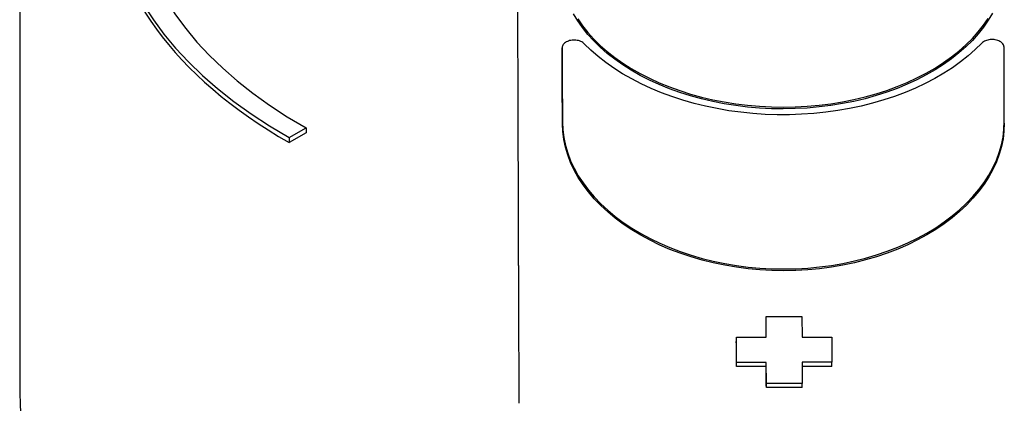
# Model space of a CAD drawing. Header units: millimetres. Extents: x 213 to 547, y 65 to 502.
# Tile 18 of 21: x 478 to 519, y 320 to 336. Entities that reach past the tile are written whole.
import ezdxf

# ---------------------------------------------------------------- set-up
doc = ezdxf.new("R2010")
doc.units = ezdxf.units.MM
doc.layers.add('Detail', color=2, linetype='Continuous')

msp = doc.modelspace()

# ---------------------------------------------------------------- linework, layer by layer
at = {"layer": 'Detail'}
for p, q in [((477.563, 340.214), (477.563, 320.8)), ((500.274, 335.067), (500.274, 335.144)), ((518.785, 331.977), (518.785, 332.023)), ((488.846, 331.376), (489.551, 331.782)), ((489.551, 331.578), (488.846, 331.171)), ((489.551, 331.782), (489.551, 331.578)), ((488.846, 331.376), (488.846, 331.171)), ((508.813, 323.886), (510.313, 323.888)), ((508.816, 323.016), (508.813, 323.886)), ((508.813, 323.706), (508.813, 323.886)), ((510.313, 323.888), (510.316, 323.018)), ((507.566, 323.015), (508.816, 323.016)), ((507.569, 321.964), (507.566, 323.015)), ((507.566, 322.835), (507.566, 323.015)), ((510.316, 323.018), (511.566, 323.02)), ((511.566, 323.02), (511.569, 321.969)), ((508.819, 321.965), (507.569, 321.964)), ((507.569, 321.786), (507.569, 321.964)), ((508.822, 321.084), (508.819, 321.965)), ((508.819, 321.787), (508.819, 321.965)), ((511.569, 321.969), (510.319, 321.967)), ((510.319, 321.967), (510.322, 321.086)), ((511.569, 321.791), (511.569, 321.969)), ((508.819, 321.787), (507.569, 321.786)), ((511.569, 321.791), (510.32, 321.789)), ((510.322, 321.086), (508.822, 321.084)), ((508.822, 320.907), (508.822, 321.084)), ((510.322, 320.909), (508.822, 320.907)), ((510.322, 320.909), (510.322, 321.086))]:
    msp.add_line(p, q, dxfattribs=at)
at = {"layer": 'Detail', "flags": 128}
for points in [[(518.284, 336.587), (518.112, 336.293), (517.915, 336.005), (517.694, 335.724), (517.448, 335.449), (517.179, 335.183), (516.888, 334.925), (516.575, 334.677), (516.241, 334.44), (515.888, 334.214), (515.516, 334.001), (515.126, 333.8), (514.72, 333.612), (514.299, 333.439), (513.863, 333.28), (513.415, 333.136), (512.955, 333.008), (512.485, 332.897), (512.007, 332.801), (511.521, 332.722), (511.029, 332.661), (510.533, 332.617), (510.033, 332.59), (509.533, 332.58), (509.032, 332.588), (508.532, 332.614), (508.036, 332.657), (507.544, 332.717), (507.057, 332.795), (506.578, 332.889), (506.107, 332.999), (505.647, 333.126), (505.197, 333.268), (504.761, 333.426), (504.338, 333.598), (503.931, 333.785), (503.539, 333.985), (503.166, 334.197), (502.811, 334.422), (502.475, 334.659), (502.16, 334.906), (501.867, 335.162), (501.596, 335.428), (501.349, 335.702), (501.125, 335.983), (500.926, 336.271), (500.752, 336.564)], [(500.926, 336.349), (501.125, 336.061), (501.349, 335.78), (501.596, 335.506), (501.867, 335.24), (502.16, 334.983), (502.475, 334.736), (502.811, 334.5), (503.166, 334.275), (503.539, 334.062), (503.931, 333.862), (504.338, 333.675), (504.761, 333.503), (505.197, 333.345), (505.647, 333.203), (506.107, 333.076), (506.578, 332.965), (507.057, 332.871), (507.544, 332.794), (508.036, 332.733), (508.533, 332.69), (509.032, 332.665), (509.533, 332.657), (510.033, 332.666), (510.533, 332.693), (511.029, 332.737), (511.521, 332.799), (512.007, 332.878), (512.485, 332.973), (512.955, 333.085), (513.415, 333.213), (513.863, 333.357), (514.299, 333.515), (514.72, 333.689), (515.126, 333.877), (515.516, 334.078), (515.888, 334.291), (516.242, 334.517), (516.575, 334.755), (516.888, 335.002), (517.179, 335.26), (517.448, 335.527), (517.694, 335.801), (517.915, 336.083), (518.112, 336.372)], [(501.2, 335.31), (501.169, 335.338), (501.134, 335.364), (501.094, 335.387), (501.051, 335.408), (501.005, 335.425), (500.956, 335.439), (500.904, 335.45), (500.851, 335.457), (500.798, 335.46), (500.744, 335.46), (500.69, 335.456), (500.637, 335.449), (500.586, 335.438), (500.537, 335.423), (500.491, 335.406), (500.448, 335.385), (500.409, 335.361), (500.375, 335.335), (500.344, 335.307), (500.319, 335.277), (500.299, 335.245), (500.285, 335.212), (500.277, 335.179), (500.274, 335.144)], [(500.274, 335.144), (500.274, 335.016), (500.275, 334.888), (500.275, 334.76), (500.276, 334.631), (500.276, 334.502), (500.277, 334.374), (500.277, 334.245), (500.277, 334.115), (500.278, 333.986), (500.278, 333.857), (500.279, 333.727), (500.279, 333.597), (500.28, 333.467), (500.28, 333.337), (500.281, 333.207), (500.281, 333.077), (500.282, 332.946), (500.282, 332.816), (500.283, 332.685), (500.283, 332.554), (500.284, 332.423), (500.284, 332.292), (500.284, 332.16), (500.285, 332.029)], [(517.846, 335.332), (517.57, 335.061), (517.271, 334.798), (516.95, 334.545), (516.61, 334.302), (516.249, 334.071), (515.871, 333.851), (515.474, 333.644), (515.062, 333.45), (514.634, 333.271), (514.192, 333.105), (513.737, 332.955), (513.27, 332.82), (512.793, 332.701), (512.307, 332.598), (511.814, 332.511), (511.314, 332.441), (510.809, 332.389), (510.3, 332.353), (509.79, 332.335), (509.278, 332.335), (508.767, 332.351), (508.259, 332.385), (507.753, 332.437), (507.253, 332.505), (506.759, 332.59), (506.272, 332.692), (505.794, 332.81), (505.327, 332.944), (504.871, 333.093), (504.427, 333.257), (503.998, 333.436), (503.584, 333.628), (503.186, 333.834), (502.806, 334.053), (502.444, 334.283), (502.102, 334.525), (501.78, 334.777), (501.479, 335.039), (501.2, 335.31)], [(518.774, 335.169), (518.771, 335.203), (518.762, 335.237), (518.747, 335.27), (518.727, 335.301), (518.702, 335.331), (518.672, 335.36), (518.637, 335.386), (518.597, 335.409), (518.554, 335.43), (518.508, 335.447), (518.459, 335.461), (518.408, 335.472), (518.355, 335.48), (518.301, 335.483), (518.247, 335.483), (518.194, 335.48), (518.141, 335.473), (518.09, 335.462), (518.041, 335.448), (517.994, 335.43), (517.951, 335.41), (517.912, 335.386), (517.877, 335.36), (517.846, 335.332)], [(518.785, 332.053), (518.784, 332.185), (518.784, 332.316), (518.783, 332.447), (518.783, 332.578), (518.783, 332.709), (518.782, 332.84), (518.782, 332.971), (518.781, 333.101), (518.781, 333.232), (518.78, 333.362), (518.78, 333.492), (518.779, 333.622), (518.779, 333.752), (518.778, 333.881), (518.778, 334.011), (518.777, 334.14), (518.777, 334.269), (518.776, 334.398), (518.776, 334.527), (518.776, 334.656), (518.775, 334.784), (518.775, 334.913), (518.774, 335.041), (518.774, 335.169)], [(500.285, 332.029), (500.3, 331.703), (500.341, 331.377), (500.41, 331.052), (500.506, 330.73), (500.628, 330.41), (500.776, 330.094), (500.95, 329.784), (501.149, 329.479), (501.372, 329.181), (501.62, 328.891), (501.891, 328.609), (502.184, 328.337), (502.499, 328.076), (502.834, 327.826), (503.189, 327.588), (503.563, 327.363), (503.954, 327.151), (504.362, 326.954), (504.784, 326.772), (505.221, 326.605), (505.67, 326.454), (506.131, 326.32), (506.602, 326.203), (507.081, 326.104), (507.567, 326.022), (508.059, 325.958), (508.556, 325.913), (509.055, 325.886), (509.556, 325.877), (510.057, 325.887), (510.556, 325.916), (511.052, 325.962), (511.544, 326.027), (512.03, 326.11), (512.509, 326.211), (512.978, 326.329), (513.438, 326.465), (513.886, 326.616), (514.322, 326.784), (514.743, 326.968), (515.15, 327.166), (515.539, 327.379), (515.912, 327.605), (516.265, 327.844), (516.599, 328.095), (516.912, 328.357), (517.203, 328.629), (517.472, 328.912), (517.717, 329.202), (517.939, 329.501), (518.136, 329.806), (518.307, 330.118), (518.453, 330.434), (518.573, 330.754), (518.666, 331.076), (518.733, 331.401), (518.772, 331.727), (518.785, 332.053)], [(518.785, 331.977), (518.772, 331.651), (518.733, 331.326), (518.666, 331.001), (518.573, 330.678), (518.453, 330.358), (518.307, 330.042), (518.136, 329.731), (517.939, 329.426), (517.717, 329.128), (517.472, 328.837), (517.203, 328.555), (516.912, 328.283), (516.599, 328.02), (516.265, 327.77), (515.912, 327.531), (515.539, 327.305), (515.15, 327.092), (514.743, 326.894), (514.322, 326.711), (513.886, 326.543), (513.438, 326.391), (512.978, 326.256), (512.509, 326.138), (512.03, 326.037), (511.544, 325.954), (511.052, 325.889), (510.556, 325.842), (510.057, 325.814), (509.556, 325.804), (509.055, 325.813), (508.556, 325.84), (508.059, 325.885), (507.567, 325.949), (507.081, 326.031), (506.601, 326.13), (506.131, 326.247), (505.67, 326.381), (505.221, 326.532), (504.784, 326.698), (504.361, 326.88), (503.954, 327.077), (503.563, 327.289), (503.189, 327.514), (502.834, 327.752), (502.499, 328.002), (502.184, 328.263), (501.891, 328.535), (501.62, 328.816), (501.372, 329.106), (501.149, 329.404), (500.95, 329.709), (500.776, 330.019), (500.628, 330.335), (500.506, 330.654), (500.41, 330.977), (500.341, 331.301), (500.3, 331.627), (500.285, 331.953)], [(498.45, 326.916), (498.45, 326.944), (498.45, 326.973), (498.45, 327.002), (498.451, 327.03), (498.451, 327.059), (498.451, 327.088), (498.451, 327.117), (498.451, 327.145), (498.452, 327.174), (498.452, 327.203), (498.452, 327.232), (498.452, 327.26), (498.452, 327.289), (498.452, 327.318), (498.452, 327.347), (498.452, 327.376), (498.452, 327.404), (498.452, 327.433), (498.452, 327.462), (498.452, 327.491), (498.452, 327.52), (498.452, 327.549), (498.452, 327.577), (498.452, 327.606)], [(498.456, 325.788), (498.456, 325.83), (498.456, 325.872), (498.455, 325.914), (498.455, 325.956), (498.454, 325.999), (498.453, 326.042), (498.452, 326.086), (498.452, 326.131), (498.451, 326.176), (498.45, 326.222), (498.449, 326.269), (498.449, 326.317), (498.448, 326.367), (498.448, 326.417), (498.447, 326.468), (498.447, 326.519), (498.447, 326.568), (498.446, 326.616), (498.446, 326.665), (498.447, 326.713), (498.447, 326.762), (498.447, 326.813), (498.447, 326.864), (498.448, 326.916)]]:
    msp.add_lwpolyline(points, dxfattribs=at)
at = {"layer": 'Detail'}
for centre, major_axis, ratio, start_param, end_param in [((498.388, 172.273), (0.278, -210), 0.001893, 2.403398, 2.658054), ((506.835, 341.742), (-25.5, 0), 0.573576, 5.641995, 7.070894), ((506.835, 341.742), (-24.5, 0), 0.573576, 5.641995, 7.070894), ((506.835, 341.537), (-25.5, 0), 0.573576, 0, 0.787709), ((500.238, 172.275), (-0.278, 210), 0.001893, 5.576265, 5.599415), ((498.388, 172.273), (0.278, -210), 0.001893, 2.380158, 2.390617), ((498.388, 172.274), (0.278, -209.999), 0.001893, 2.35273, 2.380158), ((508.738, 172.287), (-0.278, 209.999), 0.001893, 5.512967, 5.517694), ((507.488, 172.286), (-0.278, 209.999), 0.001893, 5.504599, 5.511742), ((508.738, 172.287), (-0.278, 209.999), 0.001893, 5.498646, 5.504599), ((509.488, 320.8), (-31.925, 0), 0.573576, 0, 1.176657)]:
    msp.add_ellipse(centre, major_axis=major_axis, ratio=ratio, start_param=start_param, end_param=end_param, dxfattribs=at)

doc.saveas('drawing.dxf')
